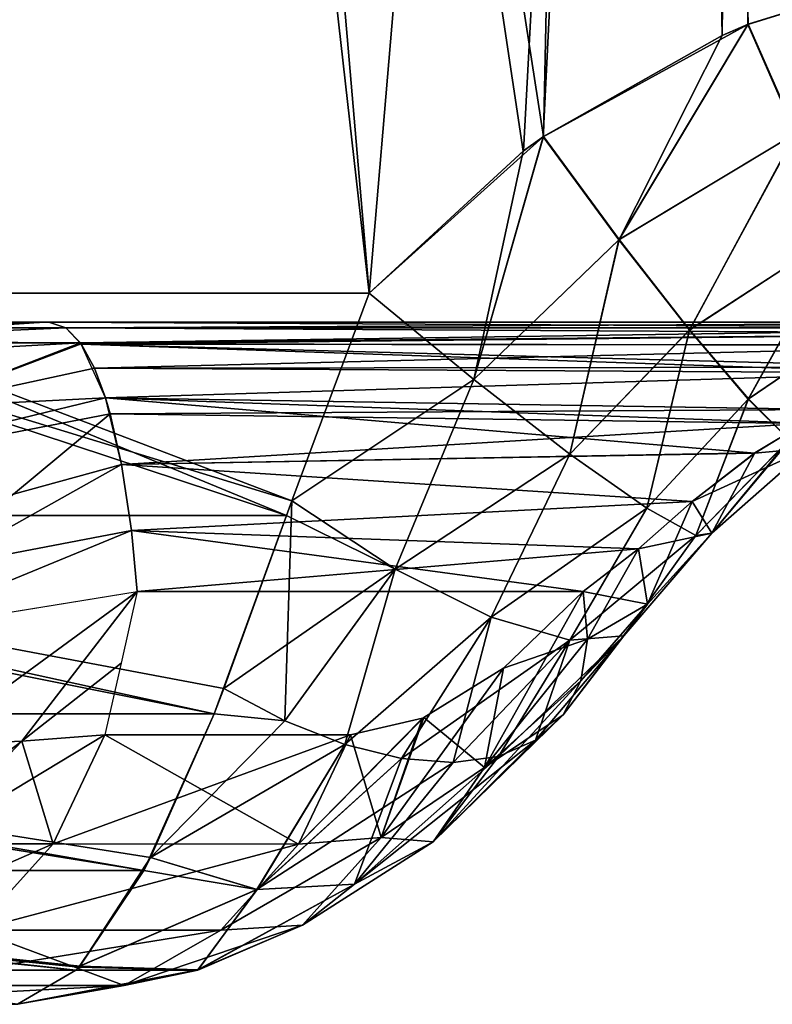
# Model space of a CAD drawing. Header units: millimetres. Extents: x -148 to 148, y -43 to 91.
# Tile 63 of 149: x -16.91 to -11.4, y -42.75 to -35.53. Entities that reach past the tile are written whole.
import ezdxf

# ---------------------------------------------------------------- set-up
doc = ezdxf.new("R2010")
doc.units = ezdxf.units.MM
doc.header["$LTSCALE"] = 65.185185
for name, color, linetype in [('103', 7, 'CONTINUOUS'), ('104', 7, 'CONTINUOUS'), ('105', 7, 'CONTINUOUS'), ('106', 7, 'CONTINUOUS'), ('107', 7, 'CONTINUOUS'), ('109', 7, 'CONTINUOUS'), ('110', 7, 'CONTINUOUS'), ('111', 7, 'CONTINUOUS'), ('112', 7, 'CONTINUOUS'), ('113', 7, 'CONTINUOUS'), ('27', 7, 'CONTINUOUS'), ('30', 7, 'CONTINUOUS'), ('32', 7, 'CONTINUOUS'), ('34', 7, 'CONTINUOUS'), ('43', 7, 'CONTINUOUS'), ('44', 7, 'CONTINUOUS'), ('89', 7, 'CONTINUOUS'), ('91', 7, 'CONTINUOUS'), ('94', 7, 'CONTINUOUS'), ('97', 7, 'CONTINUOUS')]:
    doc.layers.add(name, color=color, linetype=linetype)

msp = doc.modelspace()

# ---------------------------------------------------------------- linework, layer by layer
at = {"layer": '103', "color": 7, "linetype": 'Continuous'}
for points in [[(-10.0594, -35.0977, 63.8626), (-11.5725, -35.568, 63.7551), (-11.2221, -36.3664, 63.6028), (-10.0594, -35.0977, 63.8626)], [(-11.5725, -35.568, 63.7551), (-11.7638, -35.6506, 63.7395), (-12.5187, -37.1444, 63.465), (-11.5725, -35.568, 63.7551)], [(-11.5725, -35.568, 63.7551), (-12.5187, -37.1444, 63.465), (-11.2221, -36.3664, 63.6028), (-11.5725, -35.568, 63.7551)], [(-11.7638, -35.6506, 63.7395), (-13.0724, -36.39, 63.6183), (-12.5187, -37.1444, 63.465), (-11.7638, -35.6506, 63.7395)], [(-12.5187, -37.1444, 63.465), (-12.0016, -37.8076, 63.0288), (-11.2221, -36.3664, 63.6028), (-12.5187, -37.1444, 63.465)], [(-11.2221, -36.3664, 63.6028), (-12.0016, -37.8076, 63.0288), (-10.8871, -37.0814, 63.2035), (-11.2221, -36.3664, 63.6028)], [(-13.0724, -36.39, 63.6183), (-13.2208, -36.4967, 63.6028), (-13.5837, -38.1721, 63.3224), (-13.0724, -36.39, 63.6183)], [(-13.0724, -36.39, 63.6183), (-13.5837, -38.1721, 63.3224), (-12.5187, -37.1444, 63.465), (-13.0724, -36.39, 63.6183)], [(-13.2208, -36.4967, 63.6028), (-14.35, -37.5378, 63.4691), (-13.5837, -38.1721, 63.3224), (-13.2208, -36.4967, 63.6028)], [(-12.0016, -37.8076, 63.0288), (-11.5714, -38.3136, 62.3533), (-10.8871, -37.0814, 63.2035), (-12.0016, -37.8076, 63.0288)], [(-10.8871, -37.0814, 63.2035), (-11.5714, -38.3136, 62.3533), (-10.5965, -37.6511, 62.5921), (-10.8871, -37.0814, 63.2035)], [(-13.5837, -38.1721, 63.3224), (-12.8791, -38.7175, 62.8566), (-12.5187, -37.1444, 63.465), (-13.5837, -38.1721, 63.3224)], [(-12.5187, -37.1444, 63.465), (-12.8791, -38.7175, 62.8566), (-12.0016, -37.8076, 63.0288), (-12.5187, -37.1444, 63.465)], [(-11.5714, -38.3136, 62.3533), (-11.271, -38.6122, 61.5058), (-10.5965, -37.6511, 62.5921), (-11.5714, -38.3136, 62.3533)], [(-12.8791, -38.7175, 62.8566), (-12.3152, -39.1128, 62.1239), (-12.0016, -37.8076, 63.0288), (-12.8791, -38.7175, 62.8566)], [(-12.0016, -37.8076, 63.0288), (-12.3152, -39.1128, 62.1239), (-11.5714, -38.3136, 62.3533), (-12.0016, -37.8076, 63.0288)], [(-12.3152, -39.1128, 62.1239), (-11.9555, -39.3135, 61.2067), (-11.5714, -38.3136, 62.3533), (-12.3152, -39.1128, 62.1239)], [(-11.5714, -38.3136, 62.3533), (-11.9555, -39.3135, 61.2067), (-11.271, -38.6122, 61.5058), (-11.5714, -38.3136, 62.3533)], [(-11.5238, -38.7099, 59.4687), (-11.1642, -38.4915, 59.6417), (-11.1305, -38.6734, 60.5709), (-11.5238, -38.7099, 59.4687)], [(-11.9825, -39.0654, 59.24), (-11.5238, -38.7099, 59.4687), (-11.1305, -38.6734, 60.5709), (-11.9825, -39.0654, 59.24)], [(-11.8402, -39.2971, 60.208), (-11.9825, -39.0654, 59.24), (-11.1305, -38.6734, 60.5709), (-11.8402, -39.2971, 60.208)], [(-11.9555, -39.3135, 61.2067), (-11.8402, -39.2971, 60.208), (-11.271, -38.6122, 61.5058), (-11.9555, -39.3135, 61.2067)], [(-11.271, -38.6122, 61.5058), (-11.8402, -39.2971, 60.208), (-11.1305, -38.6734, 60.5709), (-11.271, -38.6122, 61.5058)]]:
    msp.add_3dface(points, dxfattribs=at)
at = {"layer": '104', "color": 7, "linetype": 'Continuous'}
for points in [[(-14.35, -37.5378, 63.4691), (-14.9172, -39.0597, 63.1274), (-13.5837, -38.1721, 63.3224), (-14.35, -37.5378, 63.4691)], [(-13.5837, -38.1721, 63.3224), (-14.9172, -39.0597, 63.1274), (-14.1602, -39.5612, 62.85), (-13.5837, -38.1721, 63.3224)], [(-12.8791, -38.7175, 62.8566), (-13.5837, -38.1721, 63.3224), (-14.1602, -39.5612, 62.85), (-12.8791, -38.7175, 62.8566)], [(-12.8791, -38.7175, 62.8566), (-14.1602, -39.5612, 62.85), (-13.4575, -39.9136, 62.3175), (-12.8791, -38.7175, 62.8566)], [(-12.3152, -39.1128, 62.1239), (-12.8791, -38.7175, 62.8566), (-13.4575, -39.9136, 62.3175), (-12.3152, -39.1128, 62.1239)], [(-14.9172, -39.0597, 63.1274), (-14.9559, -39.1671, 63.0856), (-15.4152, -40.4353, 62.3767), (-14.9172, -39.0597, 63.1274)], [(-14.9172, -39.0597, 63.1274), (-15.4152, -40.4353, 62.3767), (-14.9684, -40.6728, 62.1824), (-14.9172, -39.0597, 63.1274)], [(-14.1602, -39.5612, 62.85), (-14.9172, -39.0597, 63.1274), (-14.9684, -40.6728, 62.1824), (-14.1602, -39.5612, 62.85)], [(-12.3777, -39.4113, 58.9602), (-11.9825, -39.0654, 59.24), (-11.8402, -39.2971, 60.208), (-12.3777, -39.4113, 58.9602)], [(-12.3152, -39.1128, 62.1239), (-13.4575, -39.9136, 62.3175), (-12.8796, -40.0816, 61.5831), (-12.3152, -39.1128, 62.1239)], [(-11.9555, -39.3135, 61.2067), (-12.3152, -39.1128, 62.1239), (-12.8796, -40.0816, 61.5831), (-11.9555, -39.3135, 61.2067)], [(-11.9555, -39.3135, 61.2067), (-12.8796, -40.0816, 61.5831), (-12.4843, -40.0484, 60.7205), (-11.9555, -39.3135, 61.2067)], [(-11.8402, -39.2971, 60.208), (-11.9555, -39.3135, 61.2067), (-12.4843, -40.0484, 60.7205), (-11.8402, -39.2971, 60.208)], [(-11.8402, -39.2971, 60.208), (-12.4843, -40.0484, 60.7205), (-12.3112, -39.8172, 59.8159), (-11.8402, -39.2971, 60.208)], [(-12.3777, -39.4113, 58.9602), (-11.8402, -39.2971, 60.208), (-12.3112, -39.8172, 59.8159), (-12.3777, -39.4113, 58.9602)], [(-12.7817, -39.7239, 58.5291), (-12.3777, -39.4113, 58.9602), (-12.3112, -39.8172, 59.8159), (-12.7817, -39.7239, 58.5291)], [(-14.53, -40.8458, 61.9149), (-14.1602, -39.5612, 62.85), (-14.9684, -40.6728, 62.1824), (-14.53, -40.8458, 61.9149)], [(-13.4575, -39.9136, 62.3175), (-14.1602, -39.5612, 62.85), (-14.53, -40.8458, 61.9149), (-13.4575, -39.9136, 62.3175)], [(-12.7817, -39.7239, 58.5291), (-12.3112, -39.8172, 59.8159), (-12.7505, -40.0737, 58.9419), (-12.7817, -39.7239, 58.5291)], [(-12.7505, -40.0737, 58.9419), (-12.3112, -39.8172, 59.8159), (-12.8, -40.3785, 59.3872), (-12.7505, -40.0737, 58.9419)], [(-12.3112, -39.8172, 59.8159), (-12.4843, -40.0484, 60.7205), (-12.8, -40.3785, 59.3872), (-12.3112, -39.8172, 59.8159)], [(-14.1142, -40.9488, 61.583), (-13.4575, -39.9136, 62.3175), (-14.53, -40.8458, 61.9149), (-14.1142, -40.9488, 61.583)], [(-13.7346, -40.9783, 61.1973), (-13.4575, -39.9136, 62.3175), (-14.1142, -40.9488, 61.583), (-13.7346, -40.9783, 61.1973)], [(-12.8796, -40.0816, 61.5831), (-13.4575, -39.9136, 62.3175), (-13.7346, -40.9783, 61.1973), (-12.8796, -40.0816, 61.5831)], [(-12.9285, -40.6285, 59.8505), (-12.4843, -40.0484, 60.7205), (-13.1319, -40.8154, 60.3167), (-12.9285, -40.6285, 59.8505)], [(-12.4843, -40.0484, 60.7205), (-12.8796, -40.0816, 61.5831), (-13.1319, -40.8154, 60.3167), (-12.4843, -40.0484, 60.7205)], [(-12.8, -40.3785, 59.3872), (-12.4843, -40.0484, 60.7205), (-12.9285, -40.6285, 59.8505), (-12.8, -40.3785, 59.3872)], [(-13.4036, -40.9333, 60.7706), (-12.8796, -40.0816, 61.5831), (-13.7346, -40.9783, 61.1973), (-13.4036, -40.9333, 60.7706)], [(-13.1319, -40.8154, 60.3167), (-12.8796, -40.0816, 61.5831), (-13.4036, -40.9333, 60.7706), (-13.1319, -40.8154, 60.3167)]]:
    msp.add_3dface(points, dxfattribs=at)
at = {"layer": '105', "color": 7, "linetype": 'Continuous'}
for points in [[(-12.7817, -39.7239, 58.5291), (-12.7505, -40.0737, 58.9419), (-13.3655, -40.2869, 57.9277), (-12.7817, -39.7239, 58.5291)], [(-12.7505, -40.0737, 58.9419), (-12.8, -40.3785, 59.3872), (-13.5047, -41.0138, 58.5453), (-12.7505, -40.0737, 58.9419)], [(-12.7505, -40.0737, 58.9419), (-13.5047, -41.0138, 58.5453), (-13.3655, -40.2869, 57.9277), (-12.7505, -40.0737, 58.9419)], [(-13.5047, -41.0138, 58.5453), (-13.9501, -40.6487, 57.1785), (-13.3655, -40.2869, 57.9277), (-13.5047, -41.0138, 58.5453)], [(-12.8, -40.3785, 59.3872), (-12.9285, -40.6285, 59.8505), (-13.5047, -41.0138, 58.5453), (-12.8, -40.3785, 59.3872)], [(-15.4152, -40.4353, 62.3767), (-15.4859, -40.6223, 62.2318), (-14.9684, -40.6728, 62.1824), (-15.4152, -40.4353, 62.3767)], [(-15.4859, -40.6223, 62.2318), (-15.9527, -41.6738, 61.1138), (-14.9684, -40.6728, 62.1824), (-15.4859, -40.6223, 62.2318)], [(-15.9527, -41.6738, 61.1138), (-14.53, -40.8458, 61.9149), (-14.9684, -40.6728, 62.1824), (-15.9527, -41.6738, 61.1138)], [(-13.9588, -40.6525, 57.1662), (-14.2624, -41.5277, 57.6728), (-14.4871, -40.7761, 56.341), (-13.9588, -40.6525, 57.1662)], [(-14.2624, -41.5277, 57.6728), (-13.9501, -40.6487, 57.1785), (-13.5047, -41.0138, 58.5453), (-14.2624, -41.5277, 57.6728)], [(-13.9501, -40.6487, 57.1785), (-14.2624, -41.5277, 57.6728), (-13.9588, -40.6525, 57.1662), (-13.9501, -40.6487, 57.1785)], [(-12.9285, -40.6285, 59.8505), (-13.1319, -40.8154, 60.3167), (-13.8816, -41.5597, 59.2446), (-12.9285, -40.6285, 59.8505)], [(-12.9285, -40.6285, 59.8505), (-13.8816, -41.5597, 59.2446), (-13.5047, -41.0138, 58.5453), (-12.9285, -40.6285, 59.8505)], [(-14.4871, -40.7761, 56.341), (-14.2624, -41.5277, 57.6728), (-14.8673, -41.5763, 56.5605), (-14.4871, -40.7761, 56.341)], [(-13.1319, -40.8154, 60.3167), (-13.4036, -40.9333, 60.7706), (-13.8816, -41.5597, 59.2446), (-13.1319, -40.8154, 60.3167)], [(-14.53, -40.8458, 61.9149), (-15.9527, -41.6738, 61.1138), (-15.1722, -41.9077, 60.5987), (-14.53, -40.8458, 61.9149)], [(-14.1142, -40.9488, 61.583), (-14.53, -40.8458, 61.9149), (-15.1722, -41.9077, 60.5987), (-14.1142, -40.9488, 61.583)], [(-14.1142, -40.9488, 61.583), (-15.1722, -41.9077, 60.5987), (-14.4573, -41.8683, 59.9535), (-14.1142, -40.9488, 61.583)], [(-13.4036, -40.9333, 60.7706), (-14.4573, -41.8683, 59.9535), (-13.8816, -41.5597, 59.2446), (-13.4036, -40.9333, 60.7706)], [(-13.4036, -40.9333, 60.7706), (-13.7346, -40.9783, 61.1973), (-14.4573, -41.8683, 59.9535), (-13.4036, -40.9333, 60.7706)], [(-13.7346, -40.9783, 61.1973), (-14.1142, -40.9488, 61.583), (-14.4573, -41.8683, 59.9535), (-13.7346, -40.9783, 61.1973)], [(-13.8816, -41.5597, 59.2446), (-14.2624, -41.5277, 57.6728), (-13.5047, -41.0138, 58.5453), (-13.8816, -41.5597, 59.2446)], [(-14.2624, -41.5277, 57.6728), (-14.8383, -42.1708, 58.2804), (-15.4383, -42.2075, 56.8902), (-14.2624, -41.5277, 57.6728)], [(-14.8673, -41.5763, 56.5605), (-14.2624, -41.5277, 57.6728), (-15.4383, -42.2075, 56.8902), (-14.8673, -41.5763, 56.5605)], [(-14.8383, -42.1708, 58.2804), (-14.2624, -41.5277, 57.6728), (-13.8816, -41.5597, 59.2446), (-14.8383, -42.1708, 58.2804)], [(-14.4573, -41.8683, 59.9535), (-14.8383, -42.1708, 58.2804), (-13.8816, -41.5597, 59.2446), (-14.4573, -41.8683, 59.9535)], [(-15.9527, -41.6738, 61.1138), (-16.0028, -41.7682, 60.9775), (-16.472, -42.4699, 59.5299), (-15.9527, -41.6738, 61.1138)], [(-15.9527, -41.6738, 61.1138), (-16.472, -42.4699, 59.5299), (-15.1722, -41.9077, 60.5987), (-15.9527, -41.6738, 61.1138)], [(-16.472, -42.4699, 59.5299), (-15.6066, -42.4984, 58.9261), (-15.1722, -41.9077, 60.5987), (-16.472, -42.4699, 59.5299)], [(-15.1722, -41.9077, 60.5987), (-15.6066, -42.4984, 58.9261), (-14.4573, -41.8683, 59.9535), (-15.1722, -41.9077, 60.5987)], [(-15.6066, -42.4984, 58.9261), (-14.8383, -42.1708, 58.2804), (-14.4573, -41.8683, 59.9535), (-15.6066, -42.4984, 58.9261)], [(-14.8383, -42.1708, 58.2804), (-15.6066, -42.4984, 58.9261), (-16.1473, -42.6112, 57.2995), (-14.8383, -42.1708, 58.2804)], [(-15.4383, -42.2075, 56.8902), (-14.8383, -42.1708, 58.2804), (-16.1473, -42.6112, 57.2995), (-15.4383, -42.2075, 56.8902)], [(-16.4997, -42.4998, 59.4341), (-16.9285, -42.75, 57.7506), (-15.6066, -42.4984, 58.9261), (-16.4997, -42.4998, 59.4341)], [(-15.6066, -42.4984, 58.9261), (-16.9285, -42.75, 57.7506), (-16.1473, -42.6112, 57.2995), (-15.6066, -42.4984, 58.9261)], [(-16.4796, -42.4782, 59.5037), (-16.4997, -42.4998, 59.4341), (-15.6066, -42.4984, 58.9261), (-16.4796, -42.4782, 59.5037)], [(-16.472, -42.4699, 59.5299), (-16.4796, -42.4782, 59.5037), (-15.6066, -42.4984, 58.9261), (-16.472, -42.4699, 59.5299)]]:
    msp.add_3dface(points, dxfattribs=at)
at = {"layer": '106', "color": 7, "linetype": 'Continuous'}
for points in [[(-16.2875, -40.7761, 53.2226), (-14.8673, -41.5763, 56.5605), (-16.6668, -41.5748, 53.4416), (-16.2875, -40.7761, 53.2226)], [(-16.2875, -40.7761, 53.2226), (-14.4871, -40.7761, 56.341), (-14.8673, -41.5763, 56.5605), (-16.2875, -40.7761, 53.2226)], [(-16.6668, -41.5748, 53.4416), (-14.8673, -41.5763, 56.5605), (-17.2381, -42.2069, 53.7714), (-16.6668, -41.5748, 53.4416)], [(-14.8673, -41.5763, 56.5605), (-15.4383, -42.2075, 56.8902), (-17.2381, -42.2069, 53.7714), (-14.8673, -41.5763, 56.5605)], [(-17.2381, -42.2069, 53.7714), (-16.1473, -42.6112, 57.2995), (-17.9477, -42.6112, 54.1811), (-17.2381, -42.2069, 53.7714)], [(-15.4383, -42.2075, 56.8902), (-16.1473, -42.6112, 57.2995), (-17.2381, -42.2069, 53.7714), (-15.4383, -42.2075, 56.8902)], [(-16.1473, -42.6112, 57.2995), (-16.9285, -42.75, 57.7506), (-17.9477, -42.6112, 54.1811), (-16.1473, -42.6112, 57.2995)]]:
    msp.add_3dface(points, dxfattribs=at)
at = {"layer": '107', "color": 7, "linetype": 'Continuous'}
for points in [[(-16.2875, -40.7761, 53.2226), (-16.6668, -41.5748, 53.4416), (-17.6119, -41.5748, 52.1008), (-16.2875, -40.7761, 53.2226)], [(-16.8952, -40.8207, 52.3264), (-16.2875, -40.7761, 53.2226), (-17.6119, -41.5748, 52.1008), (-16.8952, -40.8207, 52.3264)], [(-17.5942, -40.8529, 51.5069), (-16.8952, -40.8207, 52.3264), (-17.6119, -41.5748, 52.1008), (-17.5942, -40.8529, 51.5069)], [(-16.6668, -41.5748, 53.4416), (-17.2381, -42.2069, 53.7714), (-18.1143, -42.2069, 52.5284), (-16.6668, -41.5748, 53.4416)], [(-16.6668, -41.5748, 53.4416), (-18.1143, -42.2069, 52.5284), (-17.6119, -41.5748, 52.1008), (-16.6668, -41.5748, 53.4416)]]:
    msp.add_3dface(points, dxfattribs=at)
at = {"layer": '109', "color": 7, "linetype": 'Continuous'}
for points in [[(-17.8859, -41.5748, -51.7935), (-16.6668, -41.5748, -53.4416), (-16.8952, -40.8207, -52.3264), (-17.8859, -41.5748, -51.7935)], [(-17.5942, -40.8529, -51.5069), (-17.8859, -41.5748, -51.7935), (-16.8952, -40.8207, -52.3264), (-17.5942, -40.8529, -51.5069)], [(-16.8952, -40.8207, -52.3264), (-16.6668, -41.5748, -53.4416), (-16.2875, -40.7761, -53.2226), (-16.8952, -40.8207, -52.3264)], [(-17.8859, -41.5748, -51.7935), (-17.2381, -42.2069, -53.7714), (-16.6668, -41.5748, -53.4416), (-17.8859, -41.5748, -51.7935)]]:
    msp.add_3dface(points, dxfattribs=at)
at = {"layer": '110', "color": 7, "linetype": 'Continuous'}
for points in [[(-14.4871, -40.7761, -56.341), (-16.6668, -41.5748, -53.4416), (-14.8673, -41.5763, -56.5605), (-14.4871, -40.7761, -56.341)], [(-16.2875, -40.7761, -53.2226), (-16.6668, -41.5748, -53.4416), (-14.4871, -40.7761, -56.341), (-16.2875, -40.7761, -53.2226)], [(-16.6668, -41.5748, -53.4416), (-17.2381, -42.2069, -53.7714), (-14.8673, -41.5763, -56.5605), (-16.6668, -41.5748, -53.4416)], [(-14.8673, -41.5763, -56.5605), (-17.2381, -42.2069, -53.7714), (-15.4383, -42.2075, -56.8902), (-14.8673, -41.5763, -56.5605)], [(-17.2381, -42.2069, -53.7714), (-17.9477, -42.6112, -54.1811), (-15.4383, -42.2075, -56.8902), (-17.2381, -42.2069, -53.7714)], [(-15.4383, -42.2075, -56.8902), (-17.9477, -42.6112, -54.1811), (-16.1473, -42.6112, -57.2995), (-15.4383, -42.2075, -56.8902)], [(-17.9477, -42.6112, -54.1811), (-18.7289, -42.75, -54.6322), (-16.1473, -42.6112, -57.2995), (-17.9477, -42.6112, -54.1811)], [(-18.7289, -42.75, -54.6322), (-16.9285, -42.75, -57.7506), (-16.1473, -42.6112, -57.2995), (-18.7289, -42.75, -54.6322)]]:
    msp.add_3dface(points, dxfattribs=at)
at = {"layer": '111', "color": 7, "linetype": 'Continuous'}
for points in [[(-12.7817, -39.7239, -58.5291), (-13.5054, -41.0143, -58.5443), (-12.7505, -40.0737, -58.9419), (-12.7817, -39.7239, -58.5291)], [(-13.5054, -41.0143, -58.5443), (-12.7817, -39.7239, -58.5291), (-13.3661, -40.2874, -57.927), (-13.5054, -41.0143, -58.5443)], [(-12.7505, -40.0737, -58.9419), (-13.5054, -41.0143, -58.5443), (-12.8, -40.3785, -59.3872), (-12.7505, -40.0737, -58.9419)], [(-14.263, -41.5279, -57.6717), (-13.3661, -40.2874, -57.927), (-13.9507, -40.649, -57.1777), (-14.263, -41.5279, -57.6717)], [(-13.5054, -41.0143, -58.5443), (-13.3661, -40.2874, -57.927), (-14.263, -41.5279, -57.6717), (-13.5054, -41.0143, -58.5443)], [(-12.8, -40.3785, -59.3872), (-13.8823, -41.5603, -59.2434), (-12.9285, -40.6285, -59.8505), (-12.8, -40.3785, -59.3872)], [(-13.5054, -41.0143, -58.5443), (-13.8823, -41.5603, -59.2434), (-12.8, -40.3785, -59.3872), (-13.5054, -41.0143, -58.5443)], [(-15.4859, -40.6223, -62.2318), (-15.4152, -40.4353, -62.3767), (-14.9684, -40.6728, -62.1824), (-15.4859, -40.6223, -62.2318)], [(-15.9533, -41.6749, -61.1123), (-15.4859, -40.6223, -62.2318), (-14.9684, -40.6728, -62.1824), (-15.9533, -41.6749, -61.1123)], [(-14.53, -40.8458, -61.9149), (-15.9533, -41.6749, -61.1123), (-14.9684, -40.6728, -62.1824), (-14.53, -40.8458, -61.9149)], [(-14.8673, -41.5763, -56.5605), (-13.9507, -40.649, -57.1777), (-13.9588, -40.6525, -57.1662), (-14.8673, -41.5763, -56.5605)], [(-14.8673, -41.5763, -56.5605), (-14.263, -41.5279, -57.6717), (-13.9507, -40.649, -57.1777), (-14.8673, -41.5763, -56.5605)], [(-14.4871, -40.7761, -56.341), (-14.8673, -41.5763, -56.5605), (-13.9588, -40.6525, -57.1662), (-14.4871, -40.7761, -56.341)], [(-12.9285, -40.6285, -59.8505), (-13.8823, -41.5603, -59.2434), (-13.1319, -40.8154, -60.3167), (-12.9285, -40.6285, -59.8505)], [(-13.8823, -41.5603, -59.2434), (-14.458, -41.869, -59.9521), (-13.1319, -40.8154, -60.3167), (-13.8823, -41.5603, -59.2434)], [(-13.1319, -40.8154, -60.3167), (-14.458, -41.869, -59.9521), (-13.4036, -40.9333, -60.7706), (-13.1319, -40.8154, -60.3167)], [(-15.1729, -41.9085, -60.5973), (-15.9533, -41.6749, -61.1123), (-14.53, -40.8458, -61.9149), (-15.1729, -41.9085, -60.5973)], [(-14.1142, -40.9488, -61.583), (-15.1729, -41.9085, -60.5973), (-14.53, -40.8458, -61.9149), (-14.1142, -40.9488, -61.583)], [(-13.7346, -40.9783, -61.1973), (-15.1729, -41.9085, -60.5973), (-14.1142, -40.9488, -61.583), (-13.7346, -40.9783, -61.1973)], [(-14.458, -41.869, -59.9521), (-15.1729, -41.9085, -60.5973), (-13.7346, -40.9783, -61.1973), (-14.458, -41.869, -59.9521)], [(-13.4036, -40.9333, -60.7706), (-14.458, -41.869, -59.9521), (-13.7346, -40.9783, -61.1973), (-13.4036, -40.9333, -60.7706)], [(-13.8823, -41.5603, -59.2434), (-13.5054, -41.0143, -58.5443), (-14.263, -41.5279, -57.6717), (-13.8823, -41.5603, -59.2434)], [(-15.4383, -42.2075, -56.8902), (-14.839, -42.171, -58.279), (-14.263, -41.5279, -57.6717), (-15.4383, -42.2075, -56.8902)], [(-14.8673, -41.5763, -56.5605), (-15.4383, -42.2075, -56.8902), (-14.263, -41.5279, -57.6717), (-14.8673, -41.5763, -56.5605)], [(-14.839, -42.171, -58.279), (-13.8823, -41.5603, -59.2434), (-14.263, -41.5279, -57.6717), (-14.839, -42.171, -58.279)], [(-14.458, -41.869, -59.9521), (-13.8823, -41.5603, -59.2434), (-14.839, -42.171, -58.279), (-14.458, -41.869, -59.9521)], [(-16.0028, -41.7682, -60.9775), (-15.9533, -41.6749, -61.1123), (-15.1729, -41.9085, -60.5973), (-16.0028, -41.7682, -60.9775)], [(-16.4725, -42.4704, -59.5282), (-16.0028, -41.7682, -60.9775), (-15.1729, -41.9085, -60.5973), (-16.4725, -42.4704, -59.5282)], [(-16.4725, -42.4704, -59.5282), (-15.1729, -41.9085, -60.5973), (-15.6072, -42.4987, -58.9245), (-16.4725, -42.4704, -59.5282)], [(-15.6072, -42.4987, -58.9245), (-14.458, -41.869, -59.9521), (-14.839, -42.171, -58.279), (-15.6072, -42.4987, -58.9245)], [(-15.1729, -41.9085, -60.5973), (-14.458, -41.869, -59.9521), (-15.6072, -42.4987, -58.9245), (-15.1729, -41.9085, -60.5973)], [(-15.4383, -42.2075, -56.8902), (-16.1473, -42.6112, -57.2995), (-14.839, -42.171, -58.279), (-15.4383, -42.2075, -56.8902)], [(-16.1473, -42.6112, -57.2995), (-15.6072, -42.4987, -58.9245), (-14.839, -42.171, -58.279), (-16.1473, -42.6112, -57.2995)], [(-16.1473, -42.6112, -57.2995), (-16.9285, -42.75, -57.7506), (-15.6072, -42.4987, -58.9245), (-16.1473, -42.6112, -57.2995)], [(-16.9285, -42.75, -57.7506), (-16.4997, -42.4998, -59.4341), (-15.6072, -42.4987, -58.9245), (-16.9285, -42.75, -57.7506)], [(-16.4997, -42.4998, -59.4341), (-16.4796, -42.4782, -59.5037), (-15.6072, -42.4987, -58.9245), (-16.4997, -42.4998, -59.4341)], [(-16.4796, -42.4782, -59.5037), (-16.4725, -42.4704, -59.5282), (-15.6072, -42.4987, -58.9245), (-16.4796, -42.4782, -59.5037)]]:
    msp.add_3dface(points, dxfattribs=at)
at = {"layer": '112', "color": 7, "linetype": 'Continuous'}
for points in [[(-14.9172, -39.0597, -63.1274), (-14.35, -37.5378, -63.4691), (-13.5837, -38.1721, -63.3224), (-14.9172, -39.0597, -63.1274)], [(-14.1602, -39.5612, -62.85), (-14.9172, -39.0597, -63.1274), (-13.5837, -38.1721, -63.3224), (-14.1602, -39.5612, -62.85)], [(-12.8791, -38.7175, -62.8566), (-14.1602, -39.5612, -62.85), (-13.5837, -38.1721, -63.3224), (-12.8791, -38.7175, -62.8566)], [(-13.4575, -39.9136, -62.3175), (-14.1602, -39.5612, -62.85), (-12.8791, -38.7175, -62.8566), (-13.4575, -39.9136, -62.3175)], [(-12.3152, -39.1128, -62.1239), (-13.4575, -39.9136, -62.3175), (-12.8791, -38.7175, -62.8566), (-12.3152, -39.1128, -62.1239)], [(-14.9559, -39.1671, -63.0856), (-14.9172, -39.0597, -63.1274), (-14.1602, -39.5612, -62.85), (-14.9559, -39.1671, -63.0856)], [(-11.9825, -39.0654, -59.24), (-12.3777, -39.4113, -58.9602), (-12.3112, -39.8172, -59.8159), (-11.9825, -39.0654, -59.24)], [(-11.9825, -39.0654, -59.24), (-12.3112, -39.8172, -59.8159), (-11.8402, -39.2971, -60.208), (-11.9825, -39.0654, -59.24)], [(-15.4152, -40.4353, -62.3767), (-14.9559, -39.1671, -63.0856), (-14.1602, -39.5612, -62.85), (-15.4152, -40.4353, -62.3767)], [(-12.8796, -40.0816, -61.5831), (-13.4575, -39.9136, -62.3175), (-12.3152, -39.1128, -62.1239), (-12.8796, -40.0816, -61.5831)], [(-11.9555, -39.3135, -61.2067), (-12.8796, -40.0816, -61.5831), (-12.3152, -39.1128, -62.1239), (-11.9555, -39.3135, -61.2067)], [(-12.4843, -40.0484, -60.7205), (-12.8796, -40.0816, -61.5831), (-11.9555, -39.3135, -61.2067), (-12.4843, -40.0484, -60.7205)], [(-11.8402, -39.2971, -60.208), (-12.4843, -40.0484, -60.7205), (-11.9555, -39.3135, -61.2067), (-11.8402, -39.2971, -60.208)], [(-12.3112, -39.8172, -59.8159), (-12.4843, -40.0484, -60.7205), (-11.8402, -39.2971, -60.208), (-12.3112, -39.8172, -59.8159)], [(-12.3777, -39.4113, -58.9602), (-12.7817, -39.7239, -58.5291), (-12.7505, -40.0737, -58.9419), (-12.3777, -39.4113, -58.9602)], [(-12.3777, -39.4113, -58.9602), (-12.7505, -40.0737, -58.9419), (-12.3112, -39.8172, -59.8159), (-12.3777, -39.4113, -58.9602)], [(-14.9684, -40.6728, -62.1824), (-15.4152, -40.4353, -62.3767), (-14.1602, -39.5612, -62.85), (-14.9684, -40.6728, -62.1824)], [(-14.53, -40.8458, -61.9149), (-14.9684, -40.6728, -62.1824), (-14.1602, -39.5612, -62.85), (-14.53, -40.8458, -61.9149)], [(-14.53, -40.8458, -61.9149), (-14.1602, -39.5612, -62.85), (-13.4575, -39.9136, -62.3175), (-14.53, -40.8458, -61.9149)], [(-12.9285, -40.6285, -59.8505), (-12.4843, -40.0484, -60.7205), (-12.3112, -39.8172, -59.8159), (-12.9285, -40.6285, -59.8505)], [(-12.8, -40.3785, -59.3872), (-12.9285, -40.6285, -59.8505), (-12.3112, -39.8172, -59.8159), (-12.8, -40.3785, -59.3872)], [(-12.7505, -40.0737, -58.9419), (-12.8, -40.3785, -59.3872), (-12.3112, -39.8172, -59.8159), (-12.7505, -40.0737, -58.9419)], [(-14.1142, -40.9488, -61.583), (-14.53, -40.8458, -61.9149), (-13.4575, -39.9136, -62.3175), (-14.1142, -40.9488, -61.583)], [(-14.1142, -40.9488, -61.583), (-13.4575, -39.9136, -62.3175), (-12.8796, -40.0816, -61.5831), (-14.1142, -40.9488, -61.583)], [(-13.1319, -40.8154, -60.3167), (-13.4036, -40.9333, -60.7706), (-12.4843, -40.0484, -60.7205), (-13.1319, -40.8154, -60.3167)], [(-13.4036, -40.9333, -60.7706), (-12.8796, -40.0816, -61.5831), (-12.4843, -40.0484, -60.7205), (-13.4036, -40.9333, -60.7706)], [(-12.9285, -40.6285, -59.8505), (-13.1319, -40.8154, -60.3167), (-12.4843, -40.0484, -60.7205), (-12.9285, -40.6285, -59.8505)], [(-13.7346, -40.9783, -61.1973), (-14.1142, -40.9488, -61.583), (-12.8796, -40.0816, -61.5831), (-13.7346, -40.9783, -61.1973)], [(-13.4036, -40.9333, -60.7706), (-13.7346, -40.9783, -61.1973), (-12.8796, -40.0816, -61.5831), (-13.4036, -40.9333, -60.7706)]]:
    msp.add_3dface(points, dxfattribs=at)
at = {"layer": '113', "color": 7, "linetype": 'Continuous'}
for points in [[(-11.5756, -35.5693, -63.7549), (-10.0591, -35.0976, -63.8626), (-11.2248, -36.3676, -63.6025), (-11.5756, -35.5693, -63.7549)], [(-13.0753, -36.3919, -63.618), (-11.7631, -35.6503, -63.7395), (-11.5756, -35.5693, -63.7549), (-13.0753, -36.3919, -63.618)], [(-13.0753, -36.3919, -63.618), (-11.5756, -35.5693, -63.7549), (-12.5211, -37.1462, -63.4647), (-13.0753, -36.3919, -63.618)], [(-11.5756, -35.5693, -63.7549), (-11.2248, -36.3676, -63.6025), (-12.5211, -37.1462, -63.4647), (-11.5756, -35.5693, -63.7549)], [(-12.5211, -37.1462, -63.4647), (-11.2248, -36.3676, -63.6025), (-12.0036, -37.8092, -63.0284), (-12.5211, -37.1462, -63.4647)], [(-11.2248, -36.3676, -63.6025), (-10.8895, -37.0826, -63.2032), (-12.0036, -37.8092, -63.0284), (-11.2248, -36.3676, -63.6025)], [(-14.35, -37.5378, -63.4691), (-13.2202, -36.4962, -63.6029), (-13.0753, -36.3919, -63.618), (-14.35, -37.5378, -63.4691)], [(-14.35, -37.5378, -63.4691), (-13.0753, -36.3919, -63.618), (-13.5837, -38.1721, -63.3224), (-14.35, -37.5378, -63.4691)], [(-13.5837, -38.1721, -63.3224), (-13.0753, -36.3919, -63.618), (-12.5211, -37.1462, -63.4647), (-13.5837, -38.1721, -63.3224)], [(-12.0036, -37.8092, -63.0284), (-10.8895, -37.0826, -63.2032), (-11.5731, -38.3151, -62.3528), (-12.0036, -37.8092, -63.0284)], [(-10.8895, -37.0826, -63.2032), (-10.5986, -37.6523, -62.5916), (-11.5731, -38.3151, -62.3528), (-10.8895, -37.0826, -63.2032)], [(-12.8791, -38.7175, -62.8566), (-13.5837, -38.1721, -63.3224), (-12.5211, -37.1462, -63.4647), (-12.8791, -38.7175, -62.8566)], [(-12.8791, -38.7175, -62.8566), (-12.5211, -37.1462, -63.4647), (-12.0036, -37.8092, -63.0284), (-12.8791, -38.7175, -62.8566)], [(-11.5731, -38.3151, -62.3528), (-10.5986, -37.6523, -62.5916), (-11.2726, -38.6135, -61.5052), (-11.5731, -38.3151, -62.3528)], [(-12.3152, -39.1128, -62.1239), (-12.8791, -38.7175, -62.8566), (-12.0036, -37.8092, -63.0284), (-12.3152, -39.1128, -62.1239)], [(-12.3152, -39.1128, -62.1239), (-12.0036, -37.8092, -63.0284), (-11.5731, -38.3151, -62.3528), (-12.3152, -39.1128, -62.1239)], [(-11.9555, -39.3135, -61.2067), (-12.3152, -39.1128, -62.1239), (-11.5731, -38.3151, -62.3528), (-11.9555, -39.3135, -61.2067)], [(-11.9555, -39.3135, -61.2067), (-11.5731, -38.3151, -62.3528), (-11.2726, -38.6135, -61.5052), (-11.9555, -39.3135, -61.2067)], [(-11.166, -38.4925, -59.6408), (-11.8402, -39.2971, -60.208), (-11.1321, -38.6746, -60.5702), (-11.166, -38.4925, -59.6408)], [(-11.166, -38.4925, -59.6408), (-11.5234, -38.7096, -59.4689), (-11.8402, -39.2971, -60.208), (-11.166, -38.4925, -59.6408)], [(-11.8402, -39.2971, -60.208), (-11.9555, -39.3135, -61.2067), (-11.2726, -38.6135, -61.5052), (-11.8402, -39.2971, -60.208)], [(-11.8402, -39.2971, -60.208), (-11.2726, -38.6135, -61.5052), (-11.1321, -38.6746, -60.5702), (-11.8402, -39.2971, -60.208)], [(-11.5234, -38.7096, -59.4689), (-11.9825, -39.0654, -59.24), (-11.8402, -39.2971, -60.208), (-11.5234, -38.7096, -59.4689)]]:
    msp.add_3dface(points, dxfattribs=at)
at = {"layer": '27', "color": 7, "linetype": 'Continuous'}
for points in [[(-16.6994, -37.75, -46.1053), (-21.4692, -37.75, 45.594), (-24.1551, -37.75, -45.2471), (-16.6994, -37.75, -46.1053)], [(-16.6994, -37.75, 46.1053), (-21.4692, -37.75, 45.594), (-16.6994, -37.75, -46.1053), (-16.6994, -37.75, 46.1053)], [(-8.1211, -37.75, 60.9632), (-16.6994, -37.75, 46.1053), (-8.1211, -37.75, -60.9632), (-8.1211, -37.75, 60.9632)], [(-8.1211, -37.75, -60.9632), (-16.6994, -37.75, 46.1053), (-16.6994, -37.75, -46.1053), (-8.1211, -37.75, -60.9632)]]:
    msp.add_3dface(points, dxfattribs=at)
at = {"layer": '30', "color": 7, "linetype": 'Continuous'}
for points in [[(-19.8944, -37.5378, -62.9852), (-17.315, -3, -65.0473), (-14.35, -37.5378, -63.4691), (-19.8944, -37.5378, -62.9852)], [(-14.35, -37.5378, 63.4691), (-18.2573, -3, 64.9626), (-18.911, -37.5378, 63.0828), (-14.35, -37.5378, 63.4691)], [(-13.0724, -36.39, 63.6183), (-18.2573, -3, 64.9626), (-13.2208, -36.4967, 63.6028), (-13.0724, -36.39, 63.6183)], [(-12.3687, -3, 65.417), (-18.2573, -3, 64.9626), (-13.0724, -36.39, 63.6183), (-12.3687, -3, 65.417)], [(-13.2208, -36.4967, 63.6028), (-18.2573, -3, 64.9626), (-14.35, -37.5378, 63.4691), (-13.2208, -36.4967, 63.6028)], [(-17.315, -3, -65.0473), (-11.4178, -3, -65.4737), (-14.35, -37.5378, -63.4691), (-17.315, -3, -65.0473)], [(-14.35, -37.5378, -63.4691), (-11.4178, -3, -65.4737), (-13.2202, -36.4962, -63.6029), (-14.35, -37.5378, -63.4691)], [(-13.2202, -36.4962, -63.6029), (-11.4178, -3, -65.4737), (-13.0753, -36.3919, -63.618), (-13.2202, -36.4962, -63.6029)], [(-13.0753, -36.3919, -63.618), (-11.4178, -3, -65.4737), (-11.7631, -35.6503, -63.7395), (-13.0753, -36.3919, -63.618)], [(-11.7638, -35.6506, 63.7395), (-12.3687, -3, 65.417), (-13.0724, -36.39, 63.6183), (-11.7638, -35.6506, 63.7395)], [(-10.0594, -35.0977, 63.8626), (-12.3687, -3, 65.417), (-11.5725, -35.568, 63.7551), (-10.0594, -35.0977, 63.8626)], [(-11.5725, -35.568, 63.7551), (-12.3687, -3, 65.417), (-11.7638, -35.6506, 63.7395), (-11.5725, -35.568, 63.7551)], [(-11.7631, -35.6503, -63.7395), (-11.4178, -3, -65.4737), (-11.5756, -35.5693, -63.7549), (-11.7631, -35.6503, -63.7395)], [(-11.5756, -35.5693, -63.7549), (-11.4178, -3, -65.4737), (-10.0591, -35.0976, -63.8626), (-11.5756, -35.5693, -63.7549)]]:
    msp.add_3dface(points, dxfattribs=at)
at = {"layer": '32', "color": 7, "linetype": 'Continuous'}
for points in [[(-19.8944, -37.5378, -62.9852), (-14.9559, -39.1671, -63.0856), (-22.7692, -39.1671, -62.331), (-19.8944, -37.5378, -62.9852)], [(-14.9559, -39.1671, -63.0856), (-19.8944, -37.5378, -62.9852), (-14.9172, -39.0597, -63.1274), (-14.9559, -39.1671, -63.0856)], [(-19.8944, -37.5378, -62.9852), (-14.35, -37.5378, -63.4691), (-14.9172, -39.0597, -63.1274), (-19.8944, -37.5378, -62.9852)], [(-23.1607, -40.6223, -61.4686), (-22.7692, -39.1671, -62.331), (-15.4859, -40.6223, -62.2318), (-23.1607, -40.6223, -61.4686)], [(-22.7692, -39.1671, -62.331), (-14.9559, -39.1671, -63.0856), (-15.4859, -40.6223, -62.2318), (-22.7692, -39.1671, -62.331)], [(-14.9559, -39.1671, -63.0856), (-15.4152, -40.4353, -62.3767), (-15.4859, -40.6223, -62.2318), (-14.9559, -39.1671, -63.0856)], [(-16.0028, -41.7682, -60.9775), (-23.5189, -41.7682, -60.2077), (-23.1607, -40.6223, -61.4686), (-16.0028, -41.7682, -60.9775)], [(-16.0028, -41.7682, -60.9775), (-23.1607, -40.6223, -61.4686), (-15.4859, -40.6223, -62.2318), (-16.0028, -41.7682, -60.9775)], [(-16.0028, -41.7682, -60.9775), (-15.4859, -40.6223, -62.2318), (-15.9533, -41.6749, -61.1123), (-16.0028, -41.7682, -60.9775)], [(-16.4997, -42.4998, -59.4341), (-24.4565, -42.4998, -58.5817), (-23.5189, -41.7682, -60.2077), (-16.4997, -42.4998, -59.4341)], [(-16.4725, -42.4704, -59.5282), (-16.4796, -42.4782, -59.5037), (-23.5189, -41.7682, -60.2077), (-16.4725, -42.4704, -59.5282)], [(-16.0028, -41.7682, -60.9775), (-16.4725, -42.4704, -59.5282), (-23.5189, -41.7682, -60.2077), (-16.0028, -41.7682, -60.9775)], [(-16.4796, -42.4782, -59.5037), (-16.4997, -42.4998, -59.4341), (-23.5189, -41.7682, -60.2077), (-16.4796, -42.4782, -59.5037)], [(-16.4997, -42.4998, -59.4341), (-16.9285, -42.75, -57.7506), (-24.4565, -42.4998, -58.5817), (-16.4997, -42.4998, -59.4341)]]:
    msp.add_3dface(points, dxfattribs=at)
at = {"layer": '34', "color": 7, "linetype": 'Continuous'}
for points in [[(-14.9559, -39.1671, 63.0856), (-18.911, -37.5378, 63.0828), (-22.143, -39.1671, 62.4034), (-14.9559, -39.1671, 63.0856)], [(-14.9172, -39.0597, 63.1274), (-18.911, -37.5378, 63.0828), (-14.9559, -39.1671, 63.0856), (-14.9172, -39.0597, 63.1274)], [(-14.35, -37.5378, 63.4691), (-18.911, -37.5378, 63.0828), (-14.9172, -39.0597, 63.1274), (-14.35, -37.5378, 63.4691)], [(-15.4859, -40.6223, 62.2318), (-22.143, -39.1671, 62.4034), (-22.6142, -40.6223, 61.5334), (-15.4859, -40.6223, 62.2318)], [(-14.9559, -39.1671, 63.0856), (-22.143, -39.1671, 62.4034), (-15.4152, -40.4353, 62.3767), (-14.9559, -39.1671, 63.0856)], [(-15.4152, -40.4353, 62.3767), (-22.143, -39.1671, 62.4034), (-15.4859, -40.6223, 62.2318), (-15.4152, -40.4353, 62.3767)], [(-16.0028, -41.7682, 60.9775), (-22.6142, -40.6223, 61.5334), (-23.1015, -41.7682, 60.2584), (-16.0028, -41.7682, 60.9775)], [(-15.4859, -40.6223, 62.2318), (-22.6142, -40.6223, 61.5334), (-15.9527, -41.6738, 61.1138), (-15.4859, -40.6223, 62.2318)], [(-15.9527, -41.6738, 61.1138), (-22.6142, -40.6223, 61.5334), (-16.0028, -41.7682, 60.9775), (-15.9527, -41.6738, 61.1138)], [(-16.4997, -42.4998, 59.4341), (-23.1015, -41.7682, 60.2584), (-23.6545, -42.4998, 58.6833), (-16.4997, -42.4998, 59.4341)], [(-16.4796, -42.4782, 59.5037), (-23.1015, -41.7682, 60.2584), (-16.4997, -42.4998, 59.4341), (-16.4796, -42.4782, 59.5037)], [(-16.472, -42.4699, 59.5299), (-23.1015, -41.7682, 60.2584), (-16.4796, -42.4782, 59.5037), (-16.472, -42.4699, 59.5299)], [(-16.0028, -41.7682, 60.9775), (-23.1015, -41.7682, 60.2584), (-16.472, -42.4699, 59.5299), (-16.0028, -41.7682, 60.9775)], [(-16.9285, -42.75, 57.7506), (-16.4997, -42.4998, 59.4341), (-23.6545, -42.4998, 58.6833), (-16.9285, -42.75, 57.7506)]]:
    msp.add_3dface(points, dxfattribs=at)
at = {"layer": '43', "color": 7, "linetype": 'Continuous'}
msp.add_3dface([(-16.6994, -37.75, -46.1053), (-24.1551, -37.75, -45.2471), (-17.8562, -37.7922, -46.4975), (-16.6994, -37.75, -46.1053)], dxfattribs=at)
at = {"layer": '44', "color": 7, "linetype": 'Continuous'}
msp.add_3dface([(-21.4692, -37.75, 45.594), (-16.6994, -37.75, 46.1053), (-18.7689, -37.889, 46.8071), (-21.4692, -37.75, 45.594)], dxfattribs=at)
at = {"layer": '89', "color": 7, "linetype": 'Continuous'}
for points in [[(-8.1211, -37.75, -60.9632), (-16.6994, -37.75, -46.1053), (-16.5742, -37.7922, -47.3253), (-8.1211, -37.75, -60.9632)], [(-8.8804, -37.7924, -60.6539), (-8.1211, -37.75, -60.9632), (-16.5742, -37.7922, -47.3253), (-8.8804, -37.7924, -60.6539)], [(-16.4672, -37.9027, -48.3975), (-8.8804, -37.7924, -60.6539), (-16.5742, -37.7922, -47.3253), (-16.4672, -37.9027, -48.3975)], [(-9.1845, -37.8334, -60.5264), (-8.8804, -37.7924, -60.6539), (-16.4672, -37.9027, -48.3975), (-9.1845, -37.8334, -60.5264)], [(-16.4615, -37.9107, -48.4547), (-9.1845, -37.8334, -60.5264), (-16.4672, -37.9027, -48.3975), (-16.4615, -37.9107, -48.4547)], [(-9.6272, -37.9185, -60.337), (-9.1845, -37.8334, -60.5264), (-16.4615, -37.9107, -48.4547), (-9.6272, -37.9185, -60.337)], [(-16.3645, -38.0882, -49.4529), (-9.6272, -37.9185, -60.337), (-16.4615, -37.9107, -48.4547), (-16.3645, -38.0882, -49.4529)], [(-10.2138, -38.0812, -60.079), (-9.6272, -37.9185, -60.337), (-16.3645, -38.0882, -49.4529), (-10.2138, -38.0812, -60.079)], [(-10.3324, -38.1217, -60.0258), (-10.2138, -38.0812, -60.079), (-16.3645, -38.0882, -49.4529), (-10.3324, -38.1217, -60.0258)], [(-16.2837, -38.3055, -50.3036), (-10.3324, -38.1217, -60.0258), (-16.3645, -38.0882, -49.4529), (-16.2837, -38.3055, -50.3036)], [(-10.9705, -38.3903, -59.733), (-10.3324, -38.1217, -60.0258), (-16.2837, -38.3055, -50.3036), (-10.9705, -38.3903, -59.733)], [(-16.2494, -38.4226, -50.6706), (-10.9705, -38.3903, -59.733), (-16.2837, -38.3055, -50.3036), (-16.2494, -38.4226, -50.6706)], [(-11.166, -38.4925, -59.6408), (-10.9705, -38.3903, -59.733), (-16.2494, -38.4226, -50.6706), (-11.166, -38.4925, -59.6408)], [(-16.1659, -38.7934, -51.5776), (-11.166, -38.4925, -59.6408), (-16.2494, -38.4226, -50.6706), (-16.1659, -38.7934, -51.5776)], [(-11.5234, -38.7096, -59.4689), (-11.166, -38.4925, -59.6408), (-16.1659, -38.7934, -51.5776), (-11.5234, -38.7096, -59.4689)], [(-11.9825, -39.0654, -59.24), (-11.5234, -38.7096, -59.4689), (-16.1659, -38.7934, -51.5776), (-11.9825, -39.0654, -59.24)], [(-16.0934, -39.2786, -52.3837), (-11.9825, -39.0654, -59.24), (-16.1659, -38.7934, -51.5776), (-16.0934, -39.2786, -52.3837)], [(-12.3777, -39.4113, -58.9602), (-11.9825, -39.0654, -59.24), (-16.0934, -39.2786, -52.3837), (-12.3777, -39.4113, -58.9602)], [(-16.0507, -39.7239, -52.867), (-12.3777, -39.4113, -58.9602), (-16.0934, -39.2786, -52.3837), (-16.0507, -39.7239, -52.867)], [(-12.7817, -39.7239, -58.5291), (-12.3777, -39.4113, -58.9602), (-16.0507, -39.7239, -52.867), (-12.7817, -39.7239, -58.5291)]]:
    msp.add_3dface(points, dxfattribs=at)
at = {"layer": '91', "color": 7, "linetype": 'Continuous'}
for points in [[(-16.6994, -37.75, 46.1053), (-8.8806, -37.7925, 60.6538), (-16.5742, -37.7922, 47.3252), (-16.6994, -37.75, 46.1053)], [(-16.6994, -37.75, 46.1053), (-8.1211, -37.75, 60.9632), (-8.8806, -37.7925, 60.6538), (-16.6994, -37.75, 46.1053)], [(-16.5742, -37.7922, 47.3252), (-9.1824, -37.8331, 60.5273), (-16.4615, -37.9108, 48.4553), (-16.5742, -37.7922, 47.3252)], [(-8.8806, -37.7925, 60.6538), (-9.1824, -37.8331, 60.5273), (-16.5742, -37.7922, 47.3252), (-8.8806, -37.7925, 60.6538)], [(-9.1824, -37.8331, 60.5273), (-9.6275, -37.9186, 60.3369), (-16.4615, -37.9108, 48.4553), (-9.1824, -37.8331, 60.5273)], [(-9.6275, -37.9186, 60.3369), (-10.2118, -38.0805, 60.0799), (-16.4615, -37.9108, 48.4553), (-9.6275, -37.9186, 60.3369)], [(-10.2118, -38.0805, 60.0799), (-10.3329, -38.1218, 60.0256), (-16.4615, -37.9108, 48.4553), (-10.2118, -38.0805, 60.0799)], [(-16.4615, -37.9108, 48.4553), (-10.3329, -38.1218, 60.0256), (-16.2836, -38.3057, 50.3042), (-16.4615, -37.9108, 48.4553)], [(-10.3329, -38.1218, 60.0256), (-10.9709, -38.3905, 59.7328), (-16.2836, -38.3057, 50.3042), (-10.3329, -38.1218, 60.0256)], [(-11.1642, -38.4915, 59.6417), (-11.5238, -38.7099, 59.4687), (-16.2836, -38.3057, 50.3042), (-11.1642, -38.4915, 59.6417)], [(-16.2836, -38.3057, 50.3042), (-11.5238, -38.7099, 59.4687), (-16.1659, -38.7935, 51.5777), (-16.2836, -38.3057, 50.3042)], [(-10.9709, -38.3905, 59.7328), (-11.1642, -38.4915, 59.6417), (-16.2836, -38.3057, 50.3042), (-10.9709, -38.3905, 59.7328)], [(-11.5238, -38.7099, 59.4687), (-11.9825, -39.0654, 59.24), (-16.1659, -38.7935, 51.5777), (-11.5238, -38.7099, 59.4687)], [(-16.1659, -38.7935, 51.5777), (-11.9825, -39.0654, 59.24), (-16.0934, -39.2786, 52.3837), (-16.1659, -38.7935, 51.5777)], [(-11.9825, -39.0654, 59.24), (-12.3777, -39.4113, 58.9602), (-16.0934, -39.2786, 52.3837), (-11.9825, -39.0654, 59.24)], [(-12.3777, -39.4113, 58.9602), (-12.7817, -39.7239, 58.5291), (-16.0934, -39.2786, 52.3837), (-12.3777, -39.4113, 58.9602)], [(-16.0934, -39.2786, 52.3837), (-12.7817, -39.7239, 58.5291), (-16.0507, -39.7239, 52.867), (-16.0934, -39.2786, 52.3837)]]:
    msp.add_3dface(points, dxfattribs=at)
at = {"layer": '94', "color": 7, "linetype": 'Continuous'}
for points in [[(-16.0507, -39.7239, 52.867), (-17.5942, -40.8529, 51.5069), (-17.9178, -40.0283, 50.7241), (-16.0507, -39.7239, 52.867)], [(-16.8952, -40.8207, 52.3264), (-17.5942, -40.8529, 51.5069), (-16.0507, -39.7239, 52.867), (-16.8952, -40.8207, 52.3264)], [(-16.1691, -40.2501, 53.0449), (-16.8952, -40.8207, 52.3264), (-16.0507, -39.7239, 52.867), (-16.1691, -40.2501, 53.0449)], [(-16.2875, -40.7761, 53.2226), (-16.8952, -40.8207, 52.3264), (-16.1691, -40.2501, 53.0449), (-16.2875, -40.7761, 53.2226)]]:
    msp.add_3dface(points, dxfattribs=at)
at = {"layer": '97', "color": 7, "linetype": 'Continuous'}
for points in [[(-18.769, -37.889, -46.8071), (-16.4672, -37.9027, -48.3975), (-16.5742, -37.7922, -47.3253), (-18.769, -37.889, -46.8071)], [(-17.8562, -37.7922, -46.4975), (-18.769, -37.889, -46.8071), (-16.5742, -37.7922, -47.3253), (-17.8562, -37.7922, -46.4975)], [(-16.6994, -37.75, -46.1053), (-17.8562, -37.7922, -46.4975), (-16.5742, -37.7922, -47.3253), (-16.6994, -37.75, -46.1053)], [(-16.4672, -37.9027, -48.3975), (-19.8515, -38.0882, -47.1746), (-17.6945, -38.3771, -48.7372), (-16.4672, -37.9027, -48.3975)], [(-18.9189, -37.9107, -46.858), (-19.8515, -38.0882, -47.1746), (-16.4672, -37.9027, -48.3975), (-18.9189, -37.9107, -46.858)], [(-18.769, -37.889, -46.8071), (-18.9189, -37.9107, -46.858), (-16.4672, -37.9027, -48.3975), (-18.769, -37.889, -46.8071)], [(-16.4615, -37.9107, -48.4547), (-16.4672, -37.9027, -48.3975), (-17.6945, -38.3771, -48.7372), (-16.4615, -37.9107, -48.4547)], [(-16.3645, -38.0882, -49.4529), (-16.4615, -37.9107, -48.4547), (-17.6945, -38.3771, -48.7372), (-16.3645, -38.0882, -49.4529)], [(-16.2837, -38.3055, -50.3036), (-16.3645, -38.0882, -49.4529), (-17.6945, -38.3771, -48.7372), (-16.2837, -38.3055, -50.3036)], [(-18.7783, -38.911, -48.9668), (-16.2837, -38.3055, -50.3036), (-17.6945, -38.3771, -48.7372), (-18.7783, -38.911, -48.9668)], [(-16.2494, -38.4226, -50.6706), (-16.2837, -38.3055, -50.3036), (-18.7783, -38.911, -48.9668), (-16.2494, -38.4226, -50.6706)], [(-16.956, -39.0103, -50.7591), (-16.2494, -38.4226, -50.6706), (-18.7783, -38.911, -48.9668), (-16.956, -39.0103, -50.7591)], [(-16.1659, -38.7934, -51.5776), (-16.2494, -38.4226, -50.6706), (-16.956, -39.0103, -50.7591), (-16.1659, -38.7934, -51.5776)], [(-16.0934, -39.2786, -52.3837), (-16.1659, -38.7934, -51.5776), (-17.5129, -39.5487, -50.7663), (-16.0934, -39.2786, -52.3837)], [(-17.5129, -39.5487, -50.7663), (-16.1659, -38.7934, -51.5776), (-16.956, -39.0103, -50.7591), (-17.5129, -39.5487, -50.7663)], [(-17.9156, -40.0281, -50.726), (-16.0934, -39.2786, -52.3837), (-17.5129, -39.5487, -50.7663), (-17.9156, -40.0281, -50.726)], [(-16.0507, -39.7239, -52.867), (-16.0934, -39.2786, -52.3837), (-17.9156, -40.0281, -50.726), (-16.0507, -39.7239, -52.867)]]:
    msp.add_3dface(points, dxfattribs=at)

doc.saveas('drawing.dxf')
